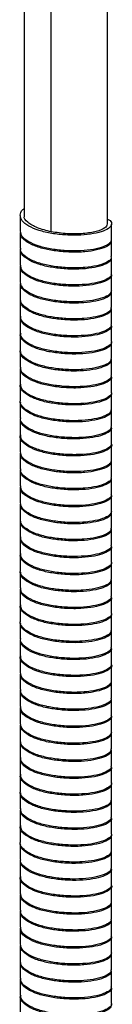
# Paper-space layout '_Dimétrica' of a CAD drawing. Header units: millimetres. Extents: x -177 to 183, y -40 to 1290.
# Tile 4 of 5: x -7 to 7, y 846 to 994. Entities that reach past the tile are written whole.
import ezdxf

# ---------------------------------------------------------------- set-up
doc = ezdxf.new("R2010")
doc.units = ezdxf.units.MM

psp = doc.layouts.new('_Dimétrica')

# ---------------------------------------------------------------- linework, layer by layer
at = {"color": 7, "linetype": 'Continuous', "lineweight": 25}
for p, q in [((-6.25, 1041.88), (-6.25, 964.7)), ((6.25, 963.42), (6.25, 1041.88)), ((-2.21, 962.26), (-2.21, 1039.93)), ((-6.85, 964.7), (-6.85, 962.34)), ((6.85, 961.07), (6.85, 963.42)), ((-6.85, 962.15), (-6.85, 959.79)), ((6.85, 958.53), (6.85, 960.88)), ((-6.85, 959.6), (-6.85, 957.24)), ((6.85, 955.98), (6.85, 958.34)), ((-6.85, 957.06), (-6.85, 954.7)), ((-6.74, 956.83), (-6.84, 957.14)), ((6.85, 953.43), (6.85, 955.79)), ((-6.85, 954.51), (-6.85, 952.16)), ((6.85, 950.89), (6.85, 953.24)), ((-6.85, 951.96), (-6.85, 949.61)), ((-6.85, 949.42), (-6.85, 947.06)), ((-6.77, 949.3), (-6.82, 949.54)), ((6.85, 948.34), (6.85, 950.7)), ((6.85, 945.79), (6.85, 948.15)), ((-6.85, 946.88), (-6.85, 944.52)), ((6.85, 943.25), (6.85, 945.61)), ((-6.85, 944.33), (-6.85, 941.97)), ((-6.78, 941.78), (-6.81, 941.94)), ((6.85, 940.71), (6.85, 943.06)), ((-6.85, 941.78), (-6.85, 939.43)), ((6.85, 938.16), (6.85, 940.51)), ((-6.85, 939.24), (-6.85, 936.88)), ((6.85, 935.61), (6.85, 937.97)), ((-6.85, 936.69), (-6.85, 934.34)), ((6.85, 933.07), (6.85, 935.43)), ((-6.85, 934.15), (-6.85, 931.79)), ((6.85, 930.52), (6.85, 932.88)), ((-6.85, 931.6), (-6.85, 929.25)), ((6.85, 927.97), (6.85, 930.33)), ((-6.85, 929.06), (-6.85, 926.7)), ((6.85, 925.43), (6.85, 927.79)), ((-6.85, 926.51), (-6.85, 924.15)), ((6.85, 922.89), (6.85, 925.24)), ((-6.85, 923.97), (-6.85, 921.61)), ((-6.74, 923.74), (-6.84, 924.04)), ((-6.85, 921.42), (-6.85, 919.06)), ((6.85, 920.34), (6.85, 922.7)), ((6.85, 917.79), (6.85, 920.15)), ((-6.85, 918.87), (-6.85, 916.51)), ((6.85, 915.25), (6.85, 917.61)), ((-6.85, 916.33), (-6.85, 913.97)), ((-6.77, 916.21), (-6.82, 916.45)), ((6.85, 912.7), (6.85, 915.06)), ((-6.85, 913.79), (-6.85, 911.43)), ((6.85, 910.16), (6.85, 912.51)), ((-6.85, 911.24), (-6.85, 908.88)), ((6.85, 907.61), (6.85, 909.97)), ((-6.85, 908.69), (-6.85, 906.33)), ((-6.78, 908.69), (-6.81, 908.85)), ((6.85, 905.07), (6.85, 907.42)), ((-6.85, 906.15), (-6.85, 903.79)), ((-6.85, 903.6), (-6.85, 901.24)), ((6.85, 902.52), (6.85, 904.88)), ((6.85, 899.98), (6.85, 902.33)), ((-6.85, 901.05), (-6.85, 898.7)), ((6.85, 897.43), (6.85, 899.79)), ((-6.85, 898.51), (-6.85, 896.15)), ((6.85, 894.88), (6.85, 897.24)), ((-6.85, 895.96), (-6.85, 893.61)), ((6.85, 892.34), (6.85, 894.7)), ((-6.85, 893.42), (-6.85, 891.06)), ((6.85, 889.79), (6.85, 892.15)), ((-6.85, 890.87), (-6.85, 888.52)), ((-6.74, 890.65), (-6.84, 890.95)), ((6.85, 887.25), (6.85, 889.6)), ((-6.85, 888.33), (-6.85, 885.97)), ((6.85, 884.7), (6.85, 887.06)), ((-6.85, 885.78), (-6.85, 883.42)), ((6.85, 882.16), (6.85, 884.51)), ((-6.85, 883.24), (-6.85, 880.88)), ((-6.77, 883.12), (-6.82, 883.36)), ((6.85, 879.61), (6.85, 881.97)), ((-6.85, 880.69), (-6.85, 878.34)), ((6.85, 877.06), (6.85, 879.42)), ((-6.85, 878.14), (-6.85, 875.79)), ((-6.85, 875.6), (-6.85, 873.24)), ((-6.78, 875.6), (-6.81, 875.76)), ((6.85, 874.52), (6.85, 876.88)), ((6.85, 871.97), (6.85, 874.33)), ((-6.85, 873.06), (-6.85, 870.7)), ((6.85, 869.43), (6.85, 871.78)), ((-6.85, 870.51), (-6.85, 868.15)), ((6.85, 866.88), (6.85, 869.24)), ((-6.85, 867.96), (-6.85, 865.6)), ((6.85, 864.34), (6.85, 866.69)), ((-6.85, 865.42), (-6.85, 863.06)), ((6.85, 861.79), (6.85, 864.15)), ((-6.85, 862.87), (-6.85, 860.51)), ((6.85, 859.25), (6.85, 861.6)), ((-6.85, 860.32), (-6.85, 857.97)), ((-6.74, 857.55), (-6.84, 857.86)), ((6.85, 856.7), (6.85, 859.06)), ((-6.85, 857.78), (-6.85, 855.42)), ((6.85, 854.15), (6.85, 856.51)), ((-6.85, 855.24), (-6.85, 852.88)), ((6.85, 851.61), (6.85, 853.97)), ((-6.85, 852.69), (-6.85, 850.33)), ((6.85, 849.06), (6.85, 851.42)), ((-6.85, 850.14), (-6.85, 847.79)), ((-6.77, 850.03), (-6.82, 850.26)), ((-6.85, 847.6), (-6.85, 845.24)), ((6.85, 846.52), (6.85, 848.87))]:
    psp.add_line(p, q, dxfattribs=at)
for points, knots in [([(6.25, 964.16), (6.32, 964.13), (6.74, 963.94), (6.93, 963.48), (6.69, 962.89), (5.72, 962.36), (4.19, 961.95), (2.24, 961.73), (0.04, 961.74), (-2.14, 961.98), (-4.11, 962.44), (-5.67, 963.1), (-6.66, 963.9), (-6.93, 964.74), (-6.77, 965.39), (-6.33, 965.7), (-6.25, 965.75)], [0, 0, 0, 0, 0.014856, 0.093506, 0.174878, 0.257238, 0.336497, 0.416841, 0.499358, 0.579809, 0.658982, 0.74131, 0.82276, 0.901391, 0.983191, 1, 1, 1, 1]), ([(-2.21, 962.26), (-2.94, 962.44), (-4.43, 962.79), (-5.77, 963.66), (-6.38, 964.32), (-6.22, 964.67), (-6.21, 964.7)], [0, 0, 0, 0, 0.322418, 0.653339, 0.971115, 1, 1, 1, 1]), ([(6.21, 963.43), (6.15, 963.22), (6.01, 962.8), (4.66, 962.28), (2.64, 961.94), (0.19, 961.91), (-1.42, 962.14), (-2.21, 962.26)], [0, 0, 0, 0, 0.187169, 0.39241, 0.59123, 0.798275, 1, 1, 1, 1]), ([(6.82, 961.07), (6.78, 960.89), (6.69, 960.51), (5.71, 960), (4.19, 959.59), (2.23, 959.37), (0.04, 959.39), (-2.14, 959.63), (-4.11, 960.08), (-5.66, 960.74), (-6.67, 961.53), (-6.78, 962.08), (-6.84, 962.34)], [0, 0, 0, 0, 0.09114, 0.194648, 0.294259, 0.395234, 0.49894, 0.600048, 0.699551, 0.803019, 0.905384, 1, 1, 1, 1]), ([(6.78, 961.03), (6.8, 960.87), (6.85, 960.49), (6.07, 959.96), (4.71, 959.51), (2.87, 959.22), (0.73, 959.17), (-1.48, 959.34), (-3.54, 959.73), (-5.26, 960.33), (-6.38, 961.1), (-6.9, 961.72), (-6.8, 962.07), (-6.78, 962.15)], [0, 0, 0, 0, 0.083149, 0.184284, 0.283017, 0.379959, 0.480825, 0.580748, 0.677108, 0.777289, 0.878008, 0.974701, 1, 1, 1, 1]), ([(6.77, 958.53), (6.78, 958.41), (6.8, 958.08), (6.07, 957.6), (4.72, 957.15), (2.87, 956.87), (0.73, 956.81), (-1.48, 956.99), (-3.54, 957.37), (-5.26, 957.98), (-6.38, 958.74), (-6.9, 959.37), (-6.8, 959.72), (-6.78, 959.79)], [0, 0, 0, 0, 0.059799, 0.163483, 0.264705, 0.36409, 0.467499, 0.56994, 0.66873, 0.771435, 0.874694, 0.973824, 1, 1, 1, 1]), ([(6.78, 958.34), (6.8, 958.28), (6.9, 958.02), (6.36, 957.58), (5.2, 957.09), (3.47, 956.74), (1.41, 956.61), (-0.81, 956.72), (-2.93, 957.04), (-4.77, 957.58), (-6.11, 958.31), (-6.85, 959.07), (-6.8, 959.57), (-6.78, 959.8)], [0, 0, 0, 0, 0.027535, 0.128611, 0.228877, 0.325474, 0.425825, 0.526852, 0.623866, 0.723094, 0.824468, 0.922785, 1, 1, 1, 1]), ([(6.78, 955.98), (6.8, 955.92), (6.9, 955.66), (6.36, 955.22), (5.2, 954.73), (3.47, 954.39), (1.41, 954.26), (-0.81, 954.36), (-2.93, 954.68), (-4.77, 955.22), (-6.1, 955.95), (-6.81, 956.65), (-6.78, 957.09), (-6.77, 957.25)], [0, 0, 0, 0, 0.027947, 0.131372, 0.233968, 0.33281, 0.435494, 0.538869, 0.638138, 0.739672, 0.843402, 0.944004, 1, 1, 1, 1]), ([(6.76, 955.95), (6.8, 955.9), (6.97, 955.66), (6.6, 955.2), (5.63, 954.68), (4.05, 954.28), (2.07, 954.08), (-0.13, 954.12), (-2.3, 954.37), (-4.25, 954.85), (-5.75, 955.52), (-6.62, 956.19), (-6.7, 956.62), (-6.72, 956.75)], [0, 0, 0, 0, 0.024834, 0.128324, 0.23265, 0.33287, 0.435164, 0.539808, 0.641431, 0.742195, 0.846721, 0.949716, 1, 1, 1, 1]), ([(6.8, 953.38), (6.81, 953.2), (6.82, 952.82), (5.99, 952.28), (4.59, 951.85), (2.71, 951.57), (0.56, 951.54), (-1.65, 951.73), (-3.68, 952.13), (-5.37, 952.75), (-6.44, 953.52), (-6.92, 954.13), (-6.81, 954.46), (-6.8, 954.51)], [0, 0, 0, 0, 0.087865, 0.189324, 0.287982, 0.385551, 0.486856, 0.586811, 0.683548, 0.784277, 0.885141, 0.981962, 1, 1, 1, 1]), ([(6.84, 953.43), (6.78, 953.24), (6.66, 952.84), (5.61, 952.33), (4.05, 951.93), (2.07, 951.73), (-0.13, 951.76), (-2.3, 952.02), (-4.25, 952.49), (-5.76, 953.17), (-6.7, 953.93), (-6.78, 954.46), (-6.81, 954.7)], [0, 0, 0, 0, 0.099063, 0.202455, 0.301777, 0.403154, 0.506862, 0.607574, 0.707435, 0.811024, 0.913097, 1, 1, 1, 1]), ([(6.77, 950.89), (6.77, 950.76), (6.78, 950.42), (5.98, 949.93), (4.59, 949.49), (2.71, 949.22), (0.56, 949.18), (-1.65, 949.37), (-3.68, 949.77), (-5.37, 950.39), (-6.44, 951.17), (-6.92, 951.77), (-6.81, 952.1), (-6.8, 952.16)], [0, 0, 0, 0, 0.0676046, 0.1712895, 0.272112, 0.3718219, 0.4753489, 0.5774971, 0.6763567, 0.7792959, 0.8823734, 0.9813183, 1, 1, 1, 1]), ([(6.74, 950.89), (6.79, 950.75), (6.91, 950.41), (6.3, 949.9), (5.08, 949.42), (3.33, 949.09), (1.24, 948.98), (-0.98, 949.1), (-3.08, 949.44), (-4.9, 949.99), (-6.18, 950.73), (-6.83, 951.41), (-6.78, 951.83), (-6.77, 951.96)], [0, 0, 0, 0, 0.065837, 0.166197, 0.265353, 0.361191, 0.460943, 0.560963, 0.656967, 0.755711, 0.856189, 0.953262, 1, 1, 1, 1]), ([(6.77, 948.34), (6.79, 948.27), (6.87, 948), (6.29, 947.54), (5.08, 947.06), (3.33, 946.73), (1.24, 946.62), (-0.98, 946.74), (-3.08, 947.08), (-4.9, 947.64), (-6.18, 948.37), (-6.83, 949.06), (-6.78, 949.47), (-6.77, 949.61)], [0, 0, 0, 0, 0.035983, 0.139526, 0.241827, 0.340705, 0.443622, 0.546815, 0.645864, 0.74774, 0.851405, 0.951557, 1, 1, 1, 1]), ([(6.75, 948.31), (6.79, 948.25), (6.96, 947.99), (6.55, 947.52), (5.53, 947.01), (3.91, 946.62), (1.91, 946.44), (-0.3, 946.49), (-2.46, 946.77), (-4.39, 947.25), (-5.84, 947.95), (-6.66, 948.61), (-6.72, 949.03), (-6.73, 949.16)], [0, 0, 0, 0, 0.032042, 0.135319, 0.239013, 0.338546, 0.440741, 0.54487, 0.645595, 0.746321, 0.850449, 0.952645, 1, 1, 1, 1]), ([(6.81, 945.72), (6.81, 945.53), (6.79, 945.14), (5.9, 944.61), (4.46, 944.18), (2.55, 943.93), (0.39, 943.91), (-1.82, 944.12), (-3.83, 944.53), (-5.47, 945.17), (-6.51, 945.95), (-6.95, 946.61), (-6.79, 946.99), (-6.74, 947.1)], [0, 0, 0, 0, 0.089857, 0.189028, 0.285084, 0.380859, 0.479993, 0.577416, 0.672136, 0.770818, 0.869236, 0.963793, 1, 1, 1, 1]), ([(6.84, 945.79), (6.84, 945.79), (6.95, 945.58), (6.53, 945.16), (5.53, 944.65), (3.91, 944.27), (1.91, 944.08), (-0.3, 944.14), (-2.46, 944.41), (-4.38, 944.9), (-5.85, 945.59), (-6.73, 946.34), (-6.78, 946.85), (-6.8, 947.07)], [0, 0, 0, 0, 0.004206, 0.107038, 0.210285, 0.309389, 0.411144, 0.514824, 0.615115, 0.715407, 0.819087, 0.920842, 1, 1, 1, 1]), ([(6.78, 943.25), (6.77, 943.1), (6.75, 942.75), (5.9, 942.25), (4.46, 941.82), (2.55, 941.57), (0.39, 941.55), (-1.82, 941.76), (-3.83, 942.18), (-5.48, 942.81), (-6.5, 943.59), (-6.94, 944.18), (-6.83, 944.49), (-6.82, 944.52)], [0, 0, 0, 0, 0.0754202, 0.1790764, 0.279476, 0.3795818, 0.4831985, 0.585027, 0.6840297, 0.7871748, 0.8900433, 0.9888754, 1, 1, 1, 1]), ([(6.75, 943.25), (6.79, 943.1), (6.89, 942.74), (6.23, 942.22), (4.96, 941.75), (3.18, 941.43), (1.07, 941.34), (-1.15, 941.48), (-3.24, 941.83), (-5.02, 942.41), (-6.25, 943.16), (-6.85, 943.82), (-6.79, 944.21), (-6.77, 944.33)], [0, 0, 0, 0, 0.072931, 0.173433, 0.272333, 0.368331, 0.468339, 0.568212, 0.664127, 0.763233, 0.863677, 0.960417, 1, 1, 1, 1]), ([(6.77, 940.71), (6.79, 940.62), (6.85, 940.33), (6.22, 939.86), (4.96, 939.4), (3.17, 939.08), (1.07, 938.98), (-1.15, 939.13), (-3.24, 939.48), (-5.02, 940.05), (-6.25, 940.8), (-6.86, 941.46), (-6.79, 941.86), (-6.77, 941.97)], [0, 0, 0, 0, 0.0440128, 0.147626, 0.2495868, 0.3485559, 0.4516585, 0.5546228, 0.6535066, 0.7556798, 0.859232, 0.9589663, 1, 1, 1, 1]), ([(6.74, 940.68), (6.79, 940.6), (6.95, 940.32), (6.49, 939.84), (5.42, 939.34), (3.77, 938.96), (1.74, 938.8), (-0.47, 938.87), (-2.62, 939.16), (-4.52, 939.66), (-5.93, 940.37), (-6.71, 941.03), (-6.73, 941.44), (-6.74, 941.56)], [0, 0, 0, 0, 0.040566, 0.143454, 0.246342, 0.345123, 0.447046, 0.550482, 0.650197, 0.750761, 0.854316, 0.955545, 1, 1, 1, 1]), ([(6.8, 937.97), (6.77, 937.81), (6.72, 937.44), (5.81, 936.94), (4.33, 936.52), (2.4, 936.28), (0.21, 936.28), (-1.98, 936.5), (-3.97, 936.94), (-5.58, 937.59), (-6.57, 938.38), (-6.96, 939.02), (-6.79, 939.38), (-6.76, 939.46)], [0, 0, 0, 0, 0.081375, 0.182325, 0.279742, 0.377723, 0.478749, 0.577637, 0.674318, 0.774999, 0.875006, 0.971272, 1, 1, 1, 1]), ([(6.81, 938.16), (6.83, 938.13), (6.93, 937.91), (6.48, 937.48), (5.42, 936.98), (3.77, 936.61), (1.74, 936.44), (-0.47, 936.51), (-2.62, 936.8), (-4.52, 937.31), (-5.94, 938.01), (-6.76, 938.75), (-6.78, 939.23), (-6.78, 939.43)], [0, 0, 0, 0, 0.012027, 0.115094, 0.2181609, 0.3171139, 0.419214, 0.5228304, 0.6227187, 0.7234576, 0.8271926, 0.9285972, 1, 1, 1, 1]), ([(6.8, 935.61), (6.77, 935.45), (6.72, 935.08), (5.81, 934.58), (4.33, 934.16), (2.4, 933.92), (0.21, 933.92), (-1.98, 934.15), (-3.97, 934.58), (-5.59, 935.23), (-6.55, 936.02), (-6.96, 936.59), (-6.84, 936.87), (-6.84, 936.88)], [0, 0, 0, 0, 0.083262, 0.186859, 0.286832, 0.387382, 0.491059, 0.59254, 0.691758, 0.795079, 0.89771, 0.996501, 1, 1, 1, 1]), ([(6.77, 935.6), (6.8, 935.44), (6.87, 935.07), (6.15, 934.54), (4.84, 934.09), (3.02, 933.78), (0.9, 933.71), (-1.32, 933.87), (-3.39, 934.23), (-5.14, 934.82), (-6.32, 935.58), (-6.88, 936.22), (-6.79, 936.6), (-6.77, 936.69)], [0, 0, 0, 0, 0.078148, 0.178968, 0.277784, 0.374206, 0.474643, 0.574542, 0.670632, 0.770274, 0.870857, 0.967527, 1, 1, 1, 1]), ([(6.73, 933.06), (6.79, 932.96), (6.94, 932.66), (6.44, 932.16), (5.31, 931.67), (3.62, 931.31), (1.58, 931.16), (-0.64, 931.25), (-2.78, 931.55), (-4.64, 932.08), (-6.03, 932.79), (-6.83, 933.57), (-6.81, 934.1), (-6.79, 934.34)], [0, 0, 0, 0, 0.048466, 0.146433, 0.244006, 0.337799, 0.434955, 0.533159, 0.627599, 0.723562, 0.821991, 0.917828, 1, 1, 1, 1]), ([(6.77, 933.07), (6.78, 932.97), (6.83, 932.66), (6.14, 932.19), (4.84, 931.73), (3.02, 931.42), (0.9, 931.35), (-1.32, 931.51), (-3.39, 931.88), (-5.14, 932.47), (-6.32, 933.22), (-6.88, 933.87), (-6.79, 934.24), (-6.77, 934.34)], [0, 0, 0, 0, 0.051979, 0.155636, 0.257233, 0.356367, 0.45963, 0.56234, 0.661133, 0.763579, 0.866992, 0.966382, 1, 1, 1, 1]), ([(6.83, 930.42), (6.84, 930.41), (6.98, 930.21), (6.63, 929.79), (5.73, 929.26), (4.18, 928.85), (2.24, 928.63), (0.04, 928.65), (-2.14, 928.89), (-4.11, 929.35), (-5.68, 930.01), (-6.62, 930.8), (-6.97, 931.43), (-6.8, 931.77), (-6.76, 931.84)], [0, 0, 0, 0, 0.00334, 0.101463, 0.200778, 0.296353, 0.393238, 0.492742, 0.589754, 0.685225, 0.784502, 0.88272, 0.977537, 1, 1, 1, 1]), ([(6.8, 930.52), (6.81, 930.48), (6.92, 930.24), (6.42, 929.81), (5.31, 929.31), (3.62, 928.95), (1.58, 928.8), (-0.64, 928.89), (-2.78, 929.19), (-4.65, 929.72), (-6.02, 930.43), (-6.78, 931.15), (-6.78, 931.61), (-6.77, 931.79)], [0, 0, 0, 0, 0.019949, 0.123215, 0.226065, 0.324931, 0.427342, 0.530857, 0.630405, 0.731559, 0.835311, 0.936332, 1, 1, 1, 1]), ([(6.82, 927.98), (6.78, 927.8), (6.69, 927.41), (5.71, 926.91), (4.19, 926.5), (2.23, 926.28), (0.04, 926.29), (-2.14, 926.54), (-4.11, 926.99), (-5.66, 927.65), (-6.67, 928.44), (-6.78, 928.98), (-6.84, 929.25)], [0, 0, 0, 0, 0.09114, 0.194648, 0.294259, 0.395234, 0.49894, 0.600048, 0.699551, 0.803019, 0.905384, 1, 1, 1, 1]), ([(6.78, 927.94), (6.8, 927.77), (6.85, 927.4), (6.07, 926.87), (4.71, 926.42), (2.87, 926.13), (0.73, 926.07), (-1.48, 926.25), (-3.54, 926.64), (-5.26, 927.24), (-6.38, 928.01), (-6.9, 928.63), (-6.8, 928.98), (-6.78, 929.05)], [0, 0, 0, 0, 0.083149, 0.184284, 0.283017, 0.379959, 0.480825, 0.580748, 0.677108, 0.777289, 0.878008, 0.974701, 1, 1, 1, 1]), ([(6.77, 925.44), (6.78, 925.32), (6.8, 924.99), (6.07, 924.51), (4.72, 924.06), (2.87, 923.77), (0.73, 923.72), (-1.48, 923.89), (-3.54, 924.28), (-5.26, 924.88), (-6.38, 925.65), (-6.9, 926.27), (-6.8, 926.63), (-6.78, 926.7)], [0, 0, 0, 0, 0.059799, 0.163483, 0.264705, 0.36409, 0.467499, 0.56994, 0.66873, 0.771435, 0.874694, 0.973824, 1, 1, 1, 1]), ([(6.78, 925.24), (6.8, 925.19), (6.9, 924.93), (6.36, 924.48), (5.2, 924), (3.47, 923.65), (1.41, 923.52), (-0.81, 923.63), (-2.93, 923.95), (-4.77, 924.49), (-6.11, 925.21), (-6.85, 925.98), (-6.8, 926.48), (-6.78, 926.7)], [0, 0, 0, 0, 0.027535, 0.128611, 0.228877, 0.325474, 0.425825, 0.526852, 0.623866, 0.723094, 0.824468, 0.922785, 1, 1, 1, 1]), ([(6.78, 922.89), (6.8, 922.83), (6.9, 922.57), (6.36, 922.13), (5.2, 921.64), (3.47, 921.29), (1.41, 921.16), (-0.81, 921.27), (-2.93, 921.59), (-4.77, 922.13), (-6.1, 922.86), (-6.81, 923.56), (-6.78, 924), (-6.77, 924.15)], [0, 0, 0, 0, 0.027947, 0.131372, 0.233968, 0.33281, 0.435494, 0.538869, 0.638138, 0.739672, 0.843402, 0.944004, 1, 1, 1, 1]), ([(6.76, 922.86), (6.8, 922.81), (6.97, 922.56), (6.6, 922.11), (5.63, 921.59), (4.05, 921.19), (2.07, 920.99), (-0.13, 921.03), (-2.3, 921.28), (-4.25, 921.75), (-5.75, 922.43), (-6.62, 923.1), (-6.7, 923.52), (-6.72, 923.66)], [0, 0, 0, 0, 0.024834, 0.128324, 0.23265, 0.33287, 0.435164, 0.539808, 0.641431, 0.742195, 0.846721, 0.949716, 1, 1, 1, 1]), ([(6.8, 920.28), (6.81, 920.11), (6.82, 919.72), (5.99, 919.19), (4.59, 918.75), (2.71, 918.48), (0.56, 918.44), (-1.65, 918.64), (-3.68, 919.04), (-5.37, 919.66), (-6.44, 920.43), (-6.92, 921.04), (-6.81, 921.37), (-6.8, 921.42)], [0, 0, 0, 0, 0.087865, 0.189324, 0.287982, 0.385551, 0.486856, 0.586811, 0.683548, 0.784277, 0.885141, 0.981962, 1, 1, 1, 1]), ([(6.84, 920.34), (6.78, 920.14), (6.66, 919.75), (5.61, 919.23), (4.05, 918.83), (2.07, 918.63), (-0.13, 918.67), (-2.3, 918.93), (-4.25, 919.4), (-5.76, 920.07), (-6.7, 920.84), (-6.78, 921.37), (-6.81, 921.61)], [0, 0, 0, 0, 0.099063, 0.202455, 0.301777, 0.403154, 0.506862, 0.607574, 0.707435, 0.811024, 0.913097, 1, 1, 1, 1]), ([(6.77, 917.8), (6.77, 917.66), (6.78, 917.32), (5.98, 916.84), (4.59, 916.4), (2.71, 916.12), (0.56, 916.09), (-1.65, 916.28), (-3.68, 916.68), (-5.37, 917.3), (-6.44, 918.07), (-6.92, 918.68), (-6.81, 919.01), (-6.8, 919.06)], [0, 0, 0, 0, 0.067605, 0.171289, 0.272112, 0.371822, 0.475349, 0.577497, 0.676357, 0.779296, 0.882373, 0.981318, 1, 1, 1, 1]), ([(6.74, 917.8), (6.79, 917.66), (6.91, 917.32), (6.3, 916.81), (5.08, 916.33), (3.33, 916), (1.24, 915.88), (-0.98, 916.01), (-3.08, 916.34), (-4.9, 916.9), (-6.18, 917.64), (-6.83, 918.32), (-6.78, 918.74), (-6.77, 918.87)], [0, 0, 0, 0, 0.0658374, 0.166197, 0.2653525, 0.3611907, 0.4609429, 0.5609634, 0.656967, 0.7557107, 0.8561885, 0.9532617, 1, 1, 1, 1]), ([(6.77, 915.25), (6.79, 915.18), (6.87, 914.9), (6.29, 914.45), (5.08, 913.97), (3.33, 913.64), (1.24, 913.53), (-0.98, 913.65), (-3.08, 913.99), (-4.9, 914.54), (-6.18, 915.28), (-6.83, 915.96), (-6.78, 916.38), (-6.77, 916.52)], [0, 0, 0, 0, 0.035983, 0.139526, 0.241827, 0.340705, 0.443622, 0.546815, 0.645864, 0.74774, 0.851405, 0.951557, 1, 1, 1, 1]), ([(6.75, 915.22), (6.79, 915.16), (6.96, 914.89), (6.55, 914.43), (5.53, 913.92), (3.91, 913.53), (1.91, 913.35), (-0.3, 913.4), (-2.46, 913.67), (-4.39, 914.16), (-5.84, 914.85), (-6.66, 915.52), (-6.72, 915.93), (-6.73, 916.07)], [0, 0, 0, 0, 0.032042, 0.135319, 0.239013, 0.338546, 0.440741, 0.54487, 0.645595, 0.746321, 0.850449, 0.952645, 1, 1, 1, 1]), ([(6.81, 912.63), (6.81, 912.44), (6.79, 912.05), (5.9, 911.52), (4.46, 911.09), (2.55, 910.83), (0.39, 910.81), (-1.82, 911.02), (-3.83, 911.44), (-5.47, 912.08), (-6.51, 912.86), (-6.95, 913.52), (-6.79, 913.9), (-6.74, 914.01)], [0, 0, 0, 0, 0.089857, 0.189028, 0.285084, 0.380859, 0.479993, 0.577416, 0.672136, 0.770818, 0.869236, 0.963793, 1, 1, 1, 1]), ([(6.84, 912.7), (6.84, 912.69), (6.95, 912.48), (6.53, 912.07), (5.53, 911.56), (3.91, 911.17), (1.91, 910.99), (-0.3, 911.04), (-2.46, 911.32), (-4.38, 911.8), (-5.85, 912.5), (-6.73, 913.25), (-6.78, 913.75), (-6.8, 913.97)], [0, 0, 0, 0, 0.004206, 0.107038, 0.210285, 0.309389, 0.411144, 0.514824, 0.615115, 0.715407, 0.819087, 0.920842, 1, 1, 1, 1]), ([(6.78, 910.16), (6.77, 910.01), (6.75, 909.66), (5.9, 909.16), (4.46, 908.73), (2.55, 908.48), (0.39, 908.46), (-1.82, 908.67), (-3.83, 909.08), (-5.48, 909.72), (-6.5, 910.5), (-6.94, 911.09), (-6.83, 911.4), (-6.82, 911.43)], [0, 0, 0, 0, 0.07542, 0.179076, 0.279476, 0.379582, 0.483199, 0.585027, 0.68403, 0.787175, 0.890043, 0.988875, 1, 1, 1, 1]), ([(6.75, 910.16), (6.79, 910.01), (6.89, 909.65), (6.23, 909.13), (4.96, 908.66), (3.18, 908.34), (1.07, 908.25), (-1.15, 908.39), (-3.24, 908.74), (-5.02, 909.32), (-6.25, 910.06), (-6.85, 910.72), (-6.79, 911.12), (-6.77, 911.23)], [0, 0, 0, 0, 0.072931, 0.173433, 0.272333, 0.368331, 0.468339, 0.568212, 0.664127, 0.763233, 0.863677, 0.960417, 1, 1, 1, 1]), ([(6.77, 907.62), (6.79, 907.53), (6.85, 907.24), (6.22, 906.77), (4.96, 906.3), (3.17, 905.98), (1.07, 905.89), (-1.15, 906.03), (-3.24, 906.38), (-5.02, 906.96), (-6.25, 907.71), (-6.86, 908.37), (-6.79, 908.76), (-6.77, 908.88)], [0, 0, 0, 0, 0.044013, 0.147626, 0.249587, 0.348556, 0.451659, 0.554623, 0.653507, 0.75568, 0.859232, 0.958966, 1, 1, 1, 1]), ([(6.74, 907.59), (6.79, 907.51), (6.95, 907.23), (6.49, 906.75), (5.42, 906.25), (3.77, 905.87), (1.74, 905.71), (-0.47, 905.78), (-2.62, 906.07), (-4.52, 906.57), (-5.93, 907.27), (-6.71, 907.94), (-6.73, 908.35), (-6.74, 908.47)], [0, 0, 0, 0, 0.040566, 0.143454, 0.246342, 0.345123, 0.447046, 0.550482, 0.650197, 0.750761, 0.854316, 0.955545, 1, 1, 1, 1]), ([(6.8, 904.88), (6.77, 904.72), (6.72, 904.35), (5.81, 903.84), (4.33, 903.42), (2.4, 903.19), (0.21, 903.19), (-1.98, 903.41), (-3.97, 903.85), (-5.58, 904.5), (-6.57, 905.28), (-6.96, 905.93), (-6.79, 906.28), (-6.76, 906.37)], [0, 0, 0, 0, 0.081375, 0.182325, 0.279742, 0.377723, 0.478749, 0.577637, 0.674318, 0.774999, 0.875006, 0.971272, 1, 1, 1, 1]), ([(6.81, 905.06), (6.83, 905.04), (6.93, 904.81), (6.48, 904.39), (5.42, 903.89), (3.77, 903.51), (1.74, 903.35), (-0.47, 903.42), (-2.62, 903.71), (-4.52, 904.21), (-5.94, 904.92), (-6.76, 905.65), (-6.78, 906.14), (-6.78, 906.34)], [0, 0, 0, 0, 0.012027, 0.115094, 0.2181609, 0.3171139, 0.419214, 0.5228304, 0.6227187, 0.7234576, 0.8271926, 0.9285972, 1, 1, 1, 1]), ([(6.8, 902.52), (6.77, 902.36), (6.72, 901.99), (5.81, 901.49), (4.33, 901.07), (2.4, 900.83), (0.21, 900.83), (-1.98, 901.05), (-3.97, 901.49), (-5.59, 902.14), (-6.55, 902.93), (-6.96, 903.5), (-6.84, 903.78), (-6.84, 903.79)], [0, 0, 0, 0, 0.083262, 0.186859, 0.286832, 0.387382, 0.491059, 0.59254, 0.691758, 0.795079, 0.89771, 0.996501, 1, 1, 1, 1]), ([(6.77, 902.5), (6.8, 902.34), (6.87, 901.98), (6.15, 901.45), (4.84, 900.99), (3.02, 900.69), (0.9, 900.61), (-1.32, 900.77), (-3.39, 901.14), (-5.14, 901.73), (-6.32, 902.49), (-6.88, 903.13), (-6.79, 903.5), (-6.77, 903.6)], [0, 0, 0, 0, 0.078148, 0.178968, 0.277784, 0.374206, 0.474643, 0.574542, 0.670632, 0.770274, 0.870857, 0.967527, 1, 1, 1, 1]), ([(6.73, 899.97), (6.79, 899.87), (6.94, 899.56), (6.44, 899.07), (5.31, 898.58), (3.62, 898.21), (1.58, 898.07), (-0.64, 898.16), (-2.78, 898.46), (-4.64, 898.98), (-6.03, 899.7), (-6.83, 900.48), (-6.81, 901), (-6.79, 901.25)], [0, 0, 0, 0, 0.048466, 0.146433, 0.244006, 0.337799, 0.434955, 0.533159, 0.627599, 0.723562, 0.821991, 0.917828, 1, 1, 1, 1]), ([(6.77, 899.98), (6.78, 899.88), (6.83, 899.57), (6.14, 899.09), (4.84, 898.64), (3.02, 898.33), (0.9, 898.26), (-1.32, 898.42), (-3.39, 898.78), (-5.14, 899.37), (-6.32, 900.13), (-6.88, 900.78), (-6.79, 901.15), (-6.77, 901.24)], [0, 0, 0, 0, 0.051979, 0.155636, 0.257233, 0.356367, 0.45963, 0.56234, 0.661133, 0.763579, 0.866992, 0.966382, 1, 1, 1, 1]), ([(6.83, 897.33), (6.84, 897.32), (6.98, 897.11), (6.63, 896.7), (5.73, 896.17), (4.18, 895.76), (2.24, 895.54), (0.04, 895.56), (-2.14, 895.8), (-4.11, 896.25), (-5.68, 896.92), (-6.62, 897.71), (-6.97, 898.34), (-6.8, 898.68), (-6.76, 898.74)], [0, 0, 0, 0, 0.00334, 0.101463, 0.200778, 0.296353, 0.393238, 0.492742, 0.589754, 0.685225, 0.784502, 0.88272, 0.977537, 1, 1, 1, 1]), ([(6.8, 897.43), (6.81, 897.39), (6.92, 897.15), (6.42, 896.71), (5.31, 896.22), (3.62, 895.86), (1.58, 895.71), (-0.64, 895.8), (-2.78, 896.1), (-4.65, 896.63), (-6.02, 897.34), (-6.78, 898.06), (-6.78, 898.52), (-6.77, 898.7)], [0, 0, 0, 0, 0.0199494, 0.1232149, 0.2260652, 0.3249313, 0.4273417, 0.5308572, 0.6304048, 0.7315587, 0.835311, 0.9363318, 1, 1, 1, 1]), ([(6.82, 894.88), (6.78, 894.7), (6.69, 894.32), (5.71, 893.81), (4.19, 893.4), (2.23, 893.18), (0.04, 893.2), (-2.14, 893.44), (-4.11, 893.9), (-5.66, 894.56), (-6.67, 895.34), (-6.78, 895.89), (-6.84, 896.16)], [0, 0, 0, 0, 0.09114, 0.194648, 0.294259, 0.395234, 0.49894, 0.600048, 0.699551, 0.803019, 0.905384, 1, 1, 1, 1]), ([(6.78, 894.85), (6.8, 894.68), (6.85, 894.3), (6.07, 893.78), (4.71, 893.33), (2.87, 893.04), (0.73, 892.98), (-1.48, 893.16), (-3.54, 893.54), (-5.26, 894.15), (-6.38, 894.91), (-6.9, 895.54), (-6.8, 895.89), (-6.78, 895.96)], [0, 0, 0, 0, 0.0831488, 0.184284, 0.2830167, 0.3799587, 0.4808247, 0.5807477, 0.6771082, 0.7772885, 0.8780083, 0.9747014, 1, 1, 1, 1]), ([(6.77, 892.34), (6.78, 892.22), (6.8, 891.9), (6.07, 891.42), (4.72, 890.97), (2.87, 890.68), (0.73, 890.63), (-1.48, 890.8), (-3.54, 891.19), (-5.26, 891.79), (-6.38, 892.56), (-6.9, 893.18), (-6.8, 893.53), (-6.78, 893.61)], [0, 0, 0, 0, 0.0597986, 0.1634832, 0.2647045, 0.3640902, 0.4674987, 0.5699404, 0.6687299, 0.7714354, 0.874694, 0.9738245, 1, 1, 1, 1]), ([(6.78, 892.15), (6.8, 892.1), (6.9, 891.84), (6.36, 891.39), (5.2, 890.91), (3.47, 890.56), (1.41, 890.43), (-0.81, 890.54), (-2.93, 890.85), (-4.77, 891.4), (-6.11, 892.12), (-6.85, 892.88), (-6.8, 893.39), (-6.78, 893.61)], [0, 0, 0, 0, 0.027535, 0.128611, 0.228877, 0.325474, 0.425825, 0.526852, 0.623866, 0.723094, 0.824468, 0.922785, 1, 1, 1, 1]), ([(6.78, 889.79), (6.8, 889.74), (6.9, 889.48), (6.36, 889.03), (5.2, 888.55), (3.47, 888.2), (1.41, 888.07), (-0.81, 888.18), (-2.93, 888.5), (-4.77, 889.04), (-6.1, 889.76), (-6.81, 890.46), (-6.78, 890.9), (-6.77, 891.06)], [0, 0, 0, 0, 0.027947, 0.131372, 0.233968, 0.33281, 0.435494, 0.538869, 0.638138, 0.739672, 0.843402, 0.944004, 1, 1, 1, 1]), ([(6.76, 889.77), (6.8, 889.72), (6.97, 889.47), (6.6, 889.02), (5.63, 888.5), (4.05, 888.1), (2.07, 887.9), (-0.13, 887.93), (-2.3, 888.19), (-4.25, 888.66), (-5.75, 889.34), (-6.62, 890.01), (-6.7, 890.43), (-6.72, 890.57)], [0, 0, 0, 0, 0.0248338, 0.1283236, 0.2326502, 0.3328697, 0.4351637, 0.5398085, 0.641431, 0.7421954, 0.8467206, 0.9497161, 1, 1, 1, 1]), ([(6.8, 887.19), (6.81, 887.01), (6.82, 886.63), (5.99, 886.1), (4.59, 885.66), (2.71, 885.39), (0.56, 885.35), (-1.65, 885.54), (-3.68, 885.95), (-5.37, 886.57), (-6.44, 887.34), (-6.92, 887.95), (-6.81, 888.27), (-6.8, 888.33)], [0, 0, 0, 0, 0.087865, 0.189324, 0.287982, 0.385551, 0.486856, 0.586811, 0.683548, 0.784277, 0.885141, 0.981962, 1, 1, 1, 1]), ([(6.84, 887.25), (6.78, 887.05), (6.66, 886.65), (5.61, 886.14), (4.05, 885.74), (2.07, 885.54), (-0.13, 885.58), (-2.3, 885.83), (-4.25, 886.3), (-5.76, 886.98), (-6.7, 887.75), (-6.78, 888.28), (-6.81, 888.52)], [0, 0, 0, 0, 0.099063, 0.202455, 0.301777, 0.403154, 0.506862, 0.607574, 0.707435, 0.811024, 0.913097, 1, 1, 1, 1]), ([(6.77, 884.71), (6.77, 884.57), (6.78, 884.23), (5.98, 883.74), (4.59, 883.3), (2.71, 883.03), (0.56, 882.99), (-1.65, 883.19), (-3.68, 883.59), (-5.37, 884.21), (-6.44, 884.98), (-6.92, 885.59), (-6.81, 885.92), (-6.8, 885.97)], [0, 0, 0, 0, 0.067605, 0.171289, 0.272112, 0.371822, 0.475349, 0.577497, 0.676357, 0.779296, 0.882373, 0.981318, 1, 1, 1, 1]), ([(6.74, 884.7), (6.79, 884.57), (6.91, 884.23), (6.3, 883.71), (5.08, 883.24), (3.33, 882.9), (1.24, 882.79), (-0.98, 882.92), (-3.08, 883.25), (-4.9, 883.81), (-6.18, 884.55), (-6.83, 885.23), (-6.78, 885.64), (-6.77, 885.78)], [0, 0, 0, 0, 0.065837, 0.166197, 0.265353, 0.361191, 0.460943, 0.560963, 0.656967, 0.755711, 0.856189, 0.953262, 1, 1, 1, 1]), ([(6.77, 882.16), (6.79, 882.09), (6.87, 881.81), (6.29, 881.36), (5.08, 880.88), (3.33, 880.55), (1.24, 880.43), (-0.98, 880.56), (-3.08, 880.89), (-4.9, 881.45), (-6.18, 882.19), (-6.83, 882.87), (-6.78, 883.29), (-6.77, 883.42)], [0, 0, 0, 0, 0.035983, 0.139526, 0.241827, 0.340705, 0.443622, 0.546815, 0.645864, 0.74774, 0.851405, 0.951557, 1, 1, 1, 1]), ([(6.75, 882.13), (6.79, 882.07), (6.96, 881.8), (6.55, 881.34), (5.53, 880.83), (3.91, 880.44), (1.91, 880.26), (-0.3, 880.31), (-2.46, 880.58), (-4.39, 881.07), (-5.84, 881.76), (-6.66, 882.43), (-6.72, 882.84), (-6.73, 882.97)], [0, 0, 0, 0, 0.032042, 0.135319, 0.239013, 0.338546, 0.440741, 0.54487, 0.645595, 0.746321, 0.850449, 0.952645, 1, 1, 1, 1]), ([(6.81, 879.53), (6.81, 879.35), (6.79, 878.95), (5.9, 878.43), (4.46, 877.99), (2.55, 877.74), (0.39, 877.72), (-1.82, 877.93), (-3.83, 878.35), (-5.47, 878.98), (-6.51, 879.77), (-6.95, 880.43), (-6.79, 880.81), (-6.74, 880.92)], [0, 0, 0, 0, 0.0898566, 0.1890283, 0.2850843, 0.3808591, 0.479993, 0.577416, 0.6721355, 0.7708183, 0.8692363, 0.9637926, 1, 1, 1, 1]), ([(6.84, 879.61), (6.84, 879.6), (6.95, 879.39), (6.53, 878.98), (5.53, 878.47), (3.91, 878.08), (1.91, 877.9), (-0.3, 877.95), (-2.46, 878.22), (-4.38, 878.71), (-5.85, 879.4), (-6.73, 880.16), (-6.78, 880.66), (-6.8, 880.88)], [0, 0, 0, 0, 0.004206, 0.107038, 0.210285, 0.309389, 0.411144, 0.514824, 0.615115, 0.715407, 0.819087, 0.920842, 1, 1, 1, 1]), ([(6.78, 877.07), (6.77, 876.92), (6.75, 876.56), (5.9, 876.07), (4.46, 875.64), (2.55, 875.38), (0.39, 875.36), (-1.82, 875.57), (-3.83, 875.99), (-5.48, 876.63), (-6.5, 877.41), (-6.94, 878), (-6.83, 878.3), (-6.82, 878.33)], [0, 0, 0, 0, 0.0754202, 0.1790764, 0.279476, 0.3795818, 0.4831985, 0.585027, 0.6840297, 0.7871748, 0.8900433, 0.9888754, 1, 1, 1, 1]), ([(6.75, 877.06), (6.79, 876.91), (6.89, 876.56), (6.23, 876.04), (4.96, 875.57), (3.18, 875.25), (1.07, 875.16), (-1.15, 875.3), (-3.24, 875.65), (-5.02, 876.22), (-6.25, 876.97), (-6.85, 877.63), (-6.79, 878.03), (-6.77, 878.14)], [0, 0, 0, 0, 0.072931, 0.173433, 0.272333, 0.368331, 0.468339, 0.568212, 0.664127, 0.763233, 0.863677, 0.960417, 1, 1, 1, 1]), ([(6.77, 874.52), (6.79, 874.44), (6.85, 874.14), (6.22, 873.68), (4.96, 873.21), (3.17, 872.89), (1.07, 872.8), (-1.15, 872.94), (-3.24, 873.29), (-5.02, 873.87), (-6.25, 874.61), (-6.86, 875.28), (-6.79, 875.67), (-6.77, 875.79)], [0, 0, 0, 0, 0.044013, 0.147626, 0.249587, 0.348556, 0.451659, 0.554623, 0.653507, 0.75568, 0.859232, 0.958966, 1, 1, 1, 1]), ([(6.74, 874.5), (6.79, 874.42), (6.95, 874.14), (6.49, 873.66), (5.42, 873.15), (3.77, 872.78), (1.74, 872.61), (-0.47, 872.69), (-2.62, 872.97), (-4.52, 873.48), (-5.93, 874.18), (-6.71, 874.85), (-6.73, 875.25), (-6.74, 875.38)], [0, 0, 0, 0, 0.040566, 0.143454, 0.246342, 0.345123, 0.447046, 0.550482, 0.650197, 0.750761, 0.854316, 0.955545, 1, 1, 1, 1]), ([(6.8, 871.79), (6.77, 871.62), (6.72, 871.25), (5.81, 870.75), (4.33, 870.33), (2.4, 870.09), (0.21, 870.09), (-1.98, 870.32), (-3.97, 870.75), (-5.58, 871.4), (-6.57, 872.19), (-6.96, 872.83), (-6.79, 873.19), (-6.76, 873.27)], [0, 0, 0, 0, 0.081375, 0.182325, 0.279742, 0.377723, 0.478749, 0.577637, 0.674318, 0.774999, 0.875006, 0.971272, 1, 1, 1, 1]), ([(6.81, 871.97), (6.83, 871.95), (6.93, 871.72), (6.48, 871.3), (5.42, 870.8), (3.77, 870.42), (1.74, 870.26), (-0.47, 870.33), (-2.62, 870.62), (-4.52, 871.12), (-5.94, 871.82), (-6.76, 872.56), (-6.78, 873.04), (-6.78, 873.24)], [0, 0, 0, 0, 0.012027, 0.115094, 0.218161, 0.317114, 0.419214, 0.52283, 0.622719, 0.723458, 0.827193, 0.928597, 1, 1, 1, 1]), ([(6.8, 869.43), (6.77, 869.27), (6.72, 868.9), (5.81, 868.39), (4.33, 867.97), (2.4, 867.74), (0.21, 867.74), (-1.98, 867.96), (-3.97, 868.4), (-5.59, 869.05), (-6.55, 869.83), (-6.96, 870.4), (-6.84, 870.69), (-6.84, 870.7)], [0, 0, 0, 0, 0.083262, 0.186859, 0.286832, 0.387382, 0.491059, 0.59254, 0.691758, 0.795079, 0.89771, 0.996501, 1, 1, 1, 1]), ([(6.77, 869.41), (6.8, 869.25), (6.87, 868.89), (6.15, 868.36), (4.84, 867.9), (3.02, 867.6), (0.9, 867.52), (-1.32, 867.68), (-3.39, 868.05), (-5.14, 868.64), (-6.32, 869.39), (-6.88, 870.04), (-6.79, 870.41), (-6.77, 870.51)], [0, 0, 0, 0, 0.078148, 0.178968, 0.277784, 0.374206, 0.474643, 0.574542, 0.670632, 0.770274, 0.870857, 0.967527, 1, 1, 1, 1]), ([(6.73, 866.88), (6.79, 866.78), (6.94, 866.47), (6.44, 865.98), (5.31, 865.48), (3.62, 865.12), (1.58, 864.97), (-0.64, 865.06), (-2.78, 865.37), (-4.64, 865.89), (-6.03, 866.6), (-6.83, 867.39), (-6.81, 867.91), (-6.79, 868.16)], [0, 0, 0, 0, 0.048466, 0.146433, 0.244006, 0.337799, 0.434955, 0.533159, 0.627599, 0.723562, 0.821991, 0.917828, 1, 1, 1, 1]), ([(6.77, 866.89), (6.78, 866.78), (6.83, 866.48), (6.14, 866), (4.84, 865.54), (3.02, 865.24), (0.9, 865.17), (-1.32, 865.32), (-3.39, 865.69), (-5.14, 866.28), (-6.32, 867.04), (-6.88, 867.68), (-6.79, 868.06), (-6.77, 868.15)], [0, 0, 0, 0, 0.051979, 0.155636, 0.257233, 0.356367, 0.45963, 0.56234, 0.661133, 0.763579, 0.866992, 0.966382, 1, 1, 1, 1]), ([(6.83, 864.23), (6.84, 864.23), (6.98, 864.02), (6.63, 863.6), (5.73, 863.08), (4.18, 862.67), (2.24, 862.45), (0.04, 862.47), (-2.14, 862.71), (-4.11, 863.16), (-5.68, 863.82), (-6.62, 864.62), (-6.97, 865.25), (-6.8, 865.59), (-6.76, 865.65)], [0, 0, 0, 0, 0.00334, 0.101463, 0.200778, 0.296353, 0.393238, 0.492742, 0.589754, 0.685225, 0.784502, 0.88272, 0.977537, 1, 1, 1, 1]), ([(6.8, 864.34), (6.81, 864.3), (6.92, 864.05), (6.42, 863.62), (5.31, 863.13), (3.62, 862.76), (1.58, 862.62), (-0.64, 862.71), (-2.78, 863.01), (-4.65, 863.53), (-6.02, 864.25), (-6.78, 864.97), (-6.78, 865.43), (-6.77, 865.61)], [0, 0, 0, 0, 0.019949, 0.123215, 0.226065, 0.324931, 0.427342, 0.530857, 0.630405, 0.731559, 0.835311, 0.936332, 1, 1, 1, 1]), ([(6.82, 861.79), (6.78, 861.61), (6.69, 861.23), (5.71, 860.72), (4.19, 860.31), (2.23, 860.09), (0.04, 860.11), (-2.14, 860.35), (-4.11, 860.8), (-5.66, 861.47), (-6.67, 862.25), (-6.78, 862.8), (-6.84, 863.06)], [0, 0, 0, 0, 0.09114, 0.194648, 0.294259, 0.395234, 0.49894, 0.600048, 0.699551, 0.803019, 0.905384, 1, 1, 1, 1]), ([(6.78, 861.76), (6.8, 861.59), (6.85, 861.21), (6.07, 860.68), (4.71, 860.23), (2.87, 859.95), (0.73, 859.89), (-1.48, 860.07), (-3.54, 860.45), (-5.26, 861.06), (-6.38, 861.82), (-6.9, 862.45), (-6.8, 862.8), (-6.78, 862.87)], [0, 0, 0, 0, 0.083149, 0.184284, 0.283017, 0.379959, 0.480825, 0.580748, 0.677108, 0.777289, 0.878008, 0.974701, 1, 1, 1, 1]), ([(6.77, 859.25), (6.78, 859.13), (6.8, 858.81), (6.07, 858.33), (4.72, 857.88), (2.87, 857.59), (0.73, 857.53), (-1.48, 857.71), (-3.54, 858.09), (-5.26, 858.7), (-6.38, 859.46), (-6.9, 860.09), (-6.8, 860.44), (-6.78, 860.51)], [0, 0, 0, 0, 0.059799, 0.163483, 0.264705, 0.36409, 0.467499, 0.56994, 0.66873, 0.771435, 0.874694, 0.973824, 1, 1, 1, 1]), ([(6.78, 859.06), (6.8, 859), (6.9, 858.74), (6.36, 858.3), (5.2, 857.81), (3.47, 857.47), (1.41, 857.34), (-0.81, 857.44), (-2.93, 857.76), (-4.77, 858.3), (-6.11, 859.03), (-6.85, 859.79), (-6.8, 860.3), (-6.78, 860.52)], [0, 0, 0, 0, 0.027535, 0.128611, 0.228877, 0.325474, 0.425825, 0.526852, 0.623866, 0.723094, 0.824468, 0.922785, 1, 1, 1, 1]), ([(6.78, 856.7), (6.8, 856.65), (6.9, 856.39), (6.36, 855.94), (5.2, 855.46), (3.47, 855.11), (1.41, 854.98), (-0.81, 855.09), (-2.93, 855.4), (-4.77, 855.95), (-6.1, 856.67), (-6.81, 857.37), (-6.78, 857.81), (-6.77, 857.97)], [0, 0, 0, 0, 0.027947, 0.131372, 0.233968, 0.33281, 0.435494, 0.538869, 0.638138, 0.739672, 0.843402, 0.944004, 1, 1, 1, 1]), ([(6.76, 856.67), (6.8, 856.63), (6.97, 856.38), (6.6, 855.92), (5.63, 855.41), (4.05, 855.01), (2.07, 854.81), (-0.13, 854.84), (-2.3, 855.1), (-4.25, 855.57), (-5.75, 856.25), (-6.62, 856.91), (-6.7, 857.34), (-6.72, 857.48)], [0, 0, 0, 0, 0.024834, 0.128324, 0.23265, 0.33287, 0.435164, 0.539808, 0.641431, 0.742195, 0.846721, 0.949716, 1, 1, 1, 1]), ([(6.8, 854.1), (6.81, 853.92), (6.82, 853.54), (5.99, 853.01), (4.59, 852.57), (2.71, 852.3), (0.56, 852.26), (-1.65, 852.45), (-3.68, 852.85), (-5.37, 853.47), (-6.44, 854.25), (-6.92, 854.85), (-6.81, 855.18), (-6.8, 855.23)], [0, 0, 0, 0, 0.087865, 0.189324, 0.287982, 0.385551, 0.486856, 0.586811, 0.683548, 0.784277, 0.885141, 0.981962, 1, 1, 1, 1]), ([(6.84, 854.15), (6.78, 853.96), (6.66, 853.56), (5.61, 853.05), (4.05, 852.65), (2.07, 852.45), (-0.13, 852.48), (-2.3, 852.74), (-4.25, 853.21), (-5.76, 853.89), (-6.7, 854.66), (-6.78, 855.18), (-6.81, 855.43)], [0, 0, 0, 0, 0.0990631, 0.2024551, 0.3017767, 0.4031544, 0.5068617, 0.6075738, 0.7074355, 0.8110243, 0.9130972, 1, 1, 1, 1]), ([(6.77, 851.61), (6.77, 851.48), (6.78, 851.14), (5.98, 850.65), (4.59, 850.21), (2.71, 849.94), (0.56, 849.9), (-1.65, 850.09), (-3.68, 850.5), (-5.37, 851.12), (-6.44, 851.89), (-6.92, 852.5), (-6.81, 852.83), (-6.8, 852.88)], [0, 0, 0, 0, 0.067605, 0.171289, 0.272112, 0.371822, 0.475349, 0.577497, 0.676357, 0.779296, 0.882373, 0.981318, 1, 1, 1, 1]), ([(6.74, 851.61), (6.79, 851.48), (6.91, 851.14), (6.3, 850.62), (5.08, 850.14), (3.33, 849.81), (1.24, 849.7), (-0.98, 849.82), (-3.08, 850.16), (-4.9, 850.72), (-6.18, 851.45), (-6.83, 852.13), (-6.78, 852.55), (-6.77, 852.69)], [0, 0, 0, 0, 0.065837, 0.166197, 0.265353, 0.361191, 0.460943, 0.560963, 0.656967, 0.755711, 0.856189, 0.953262, 1, 1, 1, 1]), ([(6.77, 849.07), (6.79, 848.99), (6.87, 848.72), (6.29, 848.26), (5.08, 847.79), (3.33, 847.45), (1.24, 847.34), (-0.98, 847.47), (-3.08, 847.8), (-4.9, 848.36), (-6.18, 849.1), (-6.83, 849.78), (-6.78, 850.19), (-6.77, 850.33)], [0, 0, 0, 0, 0.035983, 0.139526, 0.241827, 0.340705, 0.443622, 0.546815, 0.645864, 0.74774, 0.851405, 0.951557, 1, 1, 1, 1]), ([(6.75, 849.04), (6.79, 848.97), (6.96, 848.71), (6.55, 848.24), (5.53, 847.73), (3.91, 847.35), (1.91, 847.16), (-0.3, 847.22), (-2.46, 847.49), (-4.39, 847.98), (-5.84, 848.67), (-6.66, 849.33), (-6.72, 849.75), (-6.73, 849.88)], [0, 0, 0, 0, 0.0320422, 0.1353191, 0.2390129, 0.338546, 0.4407413, 0.5448697, 0.6455954, 0.746321, 0.8504495, 0.9526447, 1, 1, 1, 1]), ([(6.81, 846.44), (6.81, 846.25), (6.79, 845.86), (5.9, 845.33), (4.46, 844.9), (2.55, 844.65), (0.39, 844.63), (-1.82, 844.84), (-3.83, 845.26), (-5.47, 845.89), (-6.51, 846.67), (-6.95, 847.34), (-6.79, 847.72), (-6.74, 847.82)], [0, 0, 0, 0, 0.089857, 0.189028, 0.285084, 0.380859, 0.479993, 0.577416, 0.672136, 0.770818, 0.869236, 0.963793, 1, 1, 1, 1]), ([(6.84, 846.52), (6.84, 846.51), (6.95, 846.3), (6.53, 845.89), (5.53, 845.38), (3.91, 844.99), (1.91, 844.81), (-0.3, 844.86), (-2.46, 845.13), (-4.38, 845.62), (-5.85, 846.31), (-6.73, 847.06), (-6.78, 847.57), (-6.8, 847.79)], [0, 0, 0, 0, 0.004206, 0.107038, 0.210285, 0.309389, 0.411144, 0.514824, 0.615115, 0.715407, 0.819087, 0.920842, 1, 1, 1, 1])]:
    psp.add_open_spline(points, degree=3, knots=knots, dxfattribs=at)

doc.saveas('drawing.dxf')
